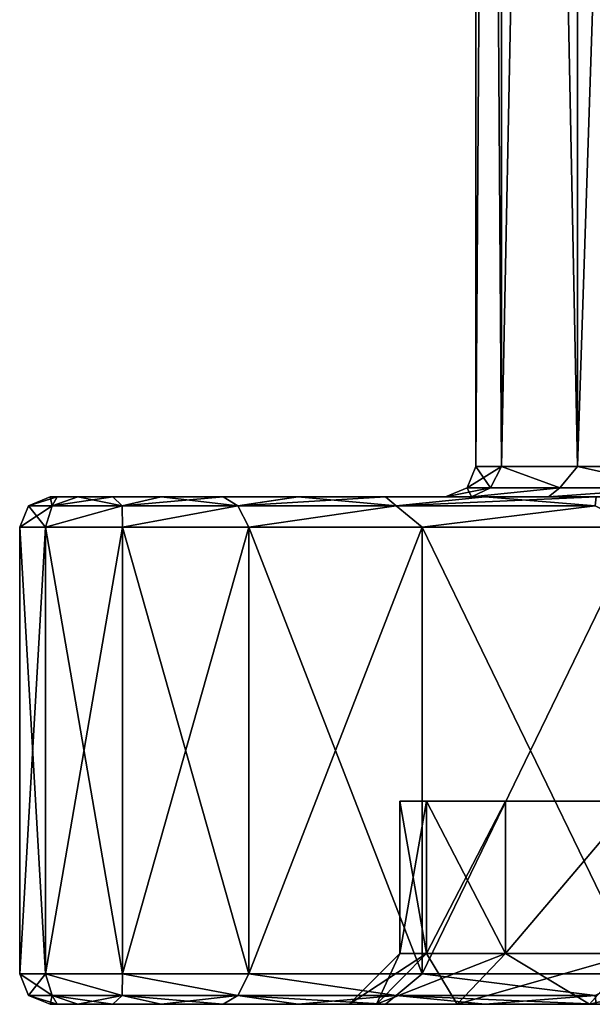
# Model space of a CAD drawing. Header units: millimetres. Extents: x -198 to 325, y 0 to 239.
# Tile 233 of 256: x 275 to 280.65, y 0 to 9.7. Entities that reach past the tile are written whole.
import ezdxf

# ---------------------------------------------------------------- set-up
doc = ezdxf.new("R2010")
doc.units = ezdxf.units.MM
doc.header["$LTSCALE"] = 65.185185
for name, color, linetype in [('2036', 7, 'CONTINUOUS'), ('2037', 7, 'CONTINUOUS'), ('2040', 7, 'CONTINUOUS'), ('2044', 7, 'CONTINUOUS'), ('2046', 7, 'CONTINUOUS'), ('2078', 7, 'CONTINUOUS'), ('2079', 7, 'CONTINUOUS'), ('2080', 7, 'CONTINUOUS'), ('2081', 7, 'CONTINUOUS'), ('2082', 7, 'CONTINUOUS'), ('2083', 7, 'CONTINUOUS'), ('2084', 7, 'CONTINUOUS'), ('2085', 7, 'CONTINUOUS'), ('2086', 7, 'CONTINUOUS'), ('2087', 7, 'CONTINUOUS')]:
    doc.layers.add(name, color=color, linetype=linetype)

msp = doc.modelspace()

# ---------------------------------------------------------------- linework, layer by layer
at = {"layer": '2036', "color": 7, "linetype": 'CONTINUOUS'}
for points in [[(275.3695, 0, 1.8487), (275.3, 0), (278.5181, 0, 3.402), (275.3695, 0, 1.8487)], [(275.3, 0), (275.3695, 0, -1.8488), (278.2504, 0, 0), (275.3, 0)], [(278.5181, 0, 3.402), (275.3, 0), (278.2504, 0, 0), (278.5181, 0, 3.402)], [(275.5752, 0, 3.6772), (275.3695, 0, 1.8487), (278.5181, 0, 3.402), (275.5752, 0, 3.6772)], [(275.3695, 0, -1.8488), (275.5752, 0, -3.6772), (278.5181, 0, -3.402), (275.3695, 0, -1.8488)], [(278.2504, 0, 0), (275.3695, 0, -1.8488), (278.5181, 0, -3.402), (278.2504, 0, 0)], [(275.9184, 0, 5.4905), (275.5752, 0, 3.6772), (279.3146, 0, 6.7203), (275.9184, 0, 5.4905)], [(279.3146, 0, 6.7203), (275.5752, 0, 3.6772), (278.5181, 0, 3.402), (279.3146, 0, 6.7203)], [(275.5752, 0, -3.6772), (275.9184, 0, -5.4906), (278.5181, 0, -3.402), (275.5752, 0, -3.6772)], [(276.3964, 0, 7.2771), (275.9184, 0, 5.4905), (279.3146, 0, 6.7203), (276.3964, 0, 7.2771)], [(275.9184, 0, -5.4906), (276.3964, 0, -7.2772), (279.3146, 0, -6.7203), (275.9184, 0, -5.4906)], [(278.5181, 0, -3.402), (275.9184, 0, -5.4906), (279.3146, 0, -6.7203), (278.5181, 0, -3.402)], [(277.0058, 0, 9.019), (276.3964, 0, 7.2771), (280.6204, 0, 9.8733), (277.0058, 0, 9.019)], [(280.6204, 0, 9.8733), (276.3964, 0, 7.2771), (279.3146, 0, 6.7203), (280.6204, 0, 9.8733)], [(276.3964, 0, -7.2772), (277.0059, 0, -9.0191), (279.3146, 0, -6.7203), (276.3964, 0, -7.2772)], [(277.745, 0, 10.7146), (277.0058, 0, 9.019), (280.6204, 0, 9.8733), (277.745, 0, 10.7146)], [(277.0059, 0, -9.0191), (277.7451, 0, -10.7147), (280.6204, 0, -9.8733), (277.0059, 0, -9.0191)], [(279.3146, 0, -6.7203), (277.0059, 0, -9.0191), (280.6204, 0, -9.8733), (279.3146, 0, -6.7203)], [(278.607, 0, 12.3457), (277.745, 0, 10.7146), (282.4034, 0, 12.7832), (278.607, 0, 12.3457)], [(282.4034, 0, 12.7832), (277.745, 0, 10.7146), (280.6204, 0, 9.8733), (282.4034, 0, 12.7832)], [(277.7451, 0, -10.7147), (278.607, 0, -12.3458), (280.6204, 0, -9.8733), (277.7451, 0, -10.7147)], [(279.591, 0, 13.9124), (278.607, 0, 12.3457), (282.4034, 0, 12.7832), (279.591, 0, 13.9124)], [(278.607, 0, -12.3458), (279.591, 0, -13.9125), (282.4034, 0, -12.7832), (278.607, 0, -12.3458)], [(280.6204, 0, -9.8733), (278.607, 0, -12.3458), (282.4034, 0, -12.7832), (280.6204, 0, -9.8733)], [(280.6862, 0, 15.3966), (279.591, 0, 13.9124), (284.6196, 0, 15.3784), (280.6862, 0, 15.3966)], [(284.6196, 0, 15.3784), (279.591, 0, 13.9124), (282.4034, 0, 12.7832), (284.6196, 0, 15.3784)], [(279.591, 0, -13.9125), (280.6862, 0, -15.3966), (284.6196, 0, -15.3784), (279.591, 0, -13.9125)], [(282.4034, 0, -12.7832), (279.591, 0, -13.9125), (284.6196, 0, -15.3784), (282.4034, 0, -12.7832)]]:
    msp.add_3dface(points, dxfattribs=at)
at = {"layer": '2037', "color": 7, "linetype": 'CONTINUOUS'}
for points in [[(279.2, 5), (279.4553, 5, -3.249), (275.3, 5), (279.2, 5)], [(275.3, 5), (279.4553, 5, -3.249), (275.3695, 5, -1.8488), (275.3, 5)], [(275.3695, 5, 1.8487), (279.2, 5), (275.3, 5), (275.3695, 5, 1.8487)], [(275.3695, 5, -1.8488), (279.4553, 5, -3.249), (275.5752, 5, -3.6772), (275.3695, 5, -1.8488)], [(279.4553, 5, 3.2489), (279.2, 5), (275.3695, 5, 1.8487), (279.4553, 5, 3.2489)], [(275.5752, 5, 3.6772), (279.4553, 5, 3.2489), (275.3695, 5, 1.8487), (275.5752, 5, 3.6772)], [(279.4553, 5, -3.249), (280.2168, 5, -6.4236), (275.5752, 5, -3.6772), (279.4553, 5, -3.249)], [(275.5752, 5, -3.6772), (280.2168, 5, -6.4236), (275.9184, 5, -5.4906), (275.5752, 5, -3.6772)], [(275.9184, 5, 5.4905), (279.4553, 5, 3.2489), (275.5752, 5, 3.6772), (275.9184, 5, 5.4905)], [(275.9184, 5, -5.4906), (280.2168, 5, -6.4236), (276.3964, 5, -7.2772), (275.9184, 5, -5.4906)], [(280.2168, 5, 6.4235), (279.4553, 5, 3.2489), (275.9184, 5, 5.4905), (280.2168, 5, 6.4235)], [(276.3964, 5, 7.2771), (280.2168, 5, 6.4235), (275.9184, 5, 5.4905), (276.3964, 5, 7.2771)], [(280.2168, 5, -6.4236), (281.4657, 5, -9.4402), (276.3964, 5, -7.2772), (280.2168, 5, -6.4236)], [(276.3964, 5, -7.2772), (281.4657, 5, -9.4402), (277.0059, 5, -9.0191), (276.3964, 5, -7.2772)], [(277.0058, 5, 9.019), (280.2168, 5, 6.4235), (276.3964, 5, 7.2771), (277.0058, 5, 9.019)], [(281.4657, 5, 9.4401), (280.2168, 5, 6.4235), (277.0058, 5, 9.019), (281.4657, 5, 9.4401)], [(277.745, 5, 10.7146), (281.4657, 5, 9.4401), (277.0058, 5, 9.019), (277.745, 5, 10.7146)], [(277.0059, 5, -9.0191), (281.4657, 5, -9.4402), (277.7451, 5, -10.7147), (277.0059, 5, -9.0191)], [(283.1711, 5, 12.2239), (281.4657, 5, 9.4401), (277.745, 5, 10.7146), (283.1711, 5, 12.2239)], [(278.607, 5, 12.3457), (283.1711, 5, 12.2239), (277.745, 5, 10.7146), (278.607, 5, 12.3457)], [(281.4657, 5, -9.4402), (283.1712, 5, -12.2239), (277.7451, 5, -10.7147), (281.4657, 5, -9.4402)], [(277.7451, 5, -10.7147), (283.1712, 5, -12.2239), (278.607, 5, -12.3458), (277.7451, 5, -10.7147)], [(283.1712, 5, -12.2239), (285.2911, 5, -14.7065), (278.607, 5, -12.3458), (283.1712, 5, -12.2239)], [(278.607, 5, -12.3458), (285.2911, 5, -14.7065), (279.591, 5, -13.9125), (278.607, 5, -12.3458)], [(279.591, 5, 13.9124), (283.1711, 5, 12.2239), (278.607, 5, 12.3457), (279.591, 5, 13.9124)], [(279.591, 5, -13.9125), (285.2911, 5, -14.7065), (280.6862, 5, -15.3966), (279.591, 5, -13.9125)], [(285.291, 5, 14.7064), (283.1711, 5, 12.2239), (279.591, 5, 13.9124), (285.291, 5, 14.7064)], [(280.6862, 5, 15.3966), (285.291, 5, 14.7064), (279.591, 5, 13.9124), (280.6862, 5, 15.3966)]]:
    msp.add_3dface(points, dxfattribs=at)
at = {"layer": '2040', "color": 7, "linetype": 'CONTINUOUS'}
for points in [[(278.75, 2), (279.0119, 2, -3.3256), (279.0119, 2, 3.3256), (278.75, 2)], [(279.0119, 2, -3.3256), (279.7908, 2, -6.5683), (279.0119, 2, 3.3256), (279.0119, 2, -3.3256)], [(279.0119, 2, 3.3256), (279.7908, 2, -6.5683), (279.7908, 2, 6.5683), (279.0119, 2, 3.3256)], [(279.7908, 2, -6.5683), (281.0671, 2, -9.6486), (279.7908, 2, 6.5683), (279.7908, 2, -6.5683)], [(279.7908, 2, 6.5683), (281.0671, 2, -9.6486), (281.0671, 2, 9.6486), (279.7908, 2, 6.5683)]]:
    msp.add_3dface(points, dxfattribs=at)
at = {"layer": '2044', "color": 7, "linetype": 'CONTINUOUS'}
for points in [[(279.0119, 2, -3.3256), (278.75, 2), (279.0116, 0.5, -3.3243), (279.0119, 2, -3.3256)], [(278.75, 2), (279.0119, 2, 3.3256), (278.75, 0.5, 0), (278.75, 2)], [(279.0116, 0.5, -3.3243), (278.75, 2), (278.75, 0.5, 0), (279.0116, 0.5, -3.3243)], [(278.75, 0.5, 0), (279.0119, 2, 3.3256), (279.0116, 0.5, 3.3243), (278.75, 0.5, 0)], [(279.7901, 0.5, -6.5667), (279.0119, 2, -3.3256), (279.0116, 0.5, -3.3243), (279.7901, 0.5, -6.5667)], [(279.0119, 2, 3.3256), (279.7908, 2, 6.5683), (279.0116, 0.5, 3.3243), (279.0119, 2, 3.3256)], [(279.0116, 0.5, 3.3243), (279.7908, 2, 6.5683), (279.7901, 0.5, 6.5667), (279.0116, 0.5, 3.3243)], [(279.7908, 2, -6.5683), (279.0119, 2, -3.3256), (279.7901, 0.5, -6.5667), (279.7908, 2, -6.5683)], [(281.0671, 2, -9.6486), (279.7908, 2, -6.5683), (279.7901, 0.5, -6.5667), (281.0671, 2, -9.6486)], [(281.0662, 0.5, -9.6474), (281.0671, 2, -9.6486), (279.7901, 0.5, -6.5667), (281.0662, 0.5, -9.6474)], [(279.7908, 2, 6.5683), (281.0671, 2, 9.6486), (279.7901, 0.5, 6.5667), (279.7908, 2, 6.5683)], [(279.7901, 0.5, 6.5667), (281.0671, 2, 9.6486), (281.0662, 0.5, 9.6474), (279.7901, 0.5, 6.5667)]]:
    msp.add_3dface(points, dxfattribs=at)
at = {"layer": '2046', "color": 7, "linetype": 'CONTINUOUS'}
for points in [[(278.5181, 0, 3.402), (278.2504, 0, 0), (279.0116, 0.5, 3.3243), (278.5181, 0, 3.402)], [(278.2504, 0, 0), (278.5181, 0, -3.402), (278.75, 0.5, 0), (278.2504, 0, 0)], [(278.2504, 0, 0), (278.75, 0.5, 0), (279.0116, 0.5, 3.3243), (278.2504, 0, 0)], [(279.3146, 0, 6.7203), (278.5181, 0, 3.402), (279.7901, 0.5, 6.5667), (279.3146, 0, 6.7203)], [(278.5181, 0, 3.402), (279.0116, 0.5, 3.3243), (279.7901, 0.5, 6.5667), (278.5181, 0, 3.402)], [(278.5181, 0, -3.402), (279.3146, 0, -6.7203), (279.0116, 0.5, -3.3243), (278.5181, 0, -3.402)], [(278.5181, 0, -3.402), (279.0116, 0.5, -3.3243), (278.75, 0.5, 0), (278.5181, 0, -3.402)], [(279.3146, 0, -6.7203), (279.7901, 0.5, -6.5667), (279.0116, 0.5, -3.3243), (279.3146, 0, -6.7203)], [(280.6204, 0, 9.8733), (279.3146, 0, 6.7203), (281.0662, 0.5, 9.6474), (280.6204, 0, 9.8733)], [(279.3146, 0, 6.7203), (279.7901, 0.5, 6.5667), (281.0662, 0.5, 9.6474), (279.3146, 0, 6.7203)], [(279.3146, 0, -6.7203), (280.6204, 0, -9.8733), (279.7901, 0.5, -6.5667), (279.3146, 0, -6.7203)], [(280.6204, 0, -9.8733), (281.0662, 0.5, -9.6474), (279.7901, 0.5, -6.5667), (280.6204, 0, -9.8733)], [(282.4034, 0, 12.7832), (280.6204, 0, 9.8733), (282.8085, 0.5, 12.4905), (282.4034, 0, 12.7832)], [(280.6204, 0, 9.8733), (281.0662, 0.5, 9.6474), (282.8085, 0.5, 12.4905), (280.6204, 0, 9.8733)], [(280.6204, 0, -9.8733), (282.4034, 0, -12.7832), (281.0662, 0.5, -9.6474), (280.6204, 0, -9.8733)]]:
    msp.add_3dface(points, dxfattribs=at)
at = {"layer": '2078', "color": 7, "linetype": 'CONTINUOUS'}
for points in [[(279.5, 42.7), (279.7524, 42.7, -3.2069), (279.5, 5.3), (279.5, 42.7)], [(279.5, 5.3), (279.7524, 42.7, -3.2069), (279.7524, 5.3, -3.2069), (279.5, 5.3)], [(279.7524, 42.7, -3.2069), (280.5033, 42.7, -6.3348), (279.7524, 5.3, -3.2069), (279.7524, 42.7, -3.2069)], [(279.7524, 5.3, -3.2069), (280.5033, 42.7, -6.3348), (280.5033, 5.3, -6.3348), (279.7524, 5.3, -3.2069)], [(280.5033, 42.7, -6.3348), (281.7344, 42.7, -9.3068), (280.5033, 5.3, -6.3348), (280.5033, 42.7, -6.3348)], [(280.5033, 5.3, -6.3348), (281.7344, 42.7, -9.3068), (281.7344, 5.3, -9.3068), (280.5033, 5.3, -6.3348)]]:
    msp.add_3dface(points, dxfattribs=at)
at = {"layer": '2079', "color": 7, "linetype": 'CONTINUOUS'}
for points in [[(279.5, 42.7), (279.5, 5.3), (279.7524, 5.3, 3.2069), (279.5, 42.7)], [(279.7524, 42.7, 3.2069), (279.5, 42.7), (279.7524, 5.3, 3.2069), (279.7524, 42.7, 3.2069)], [(280.5033, 42.7, 6.3348), (279.7524, 42.7, 3.2069), (280.5033, 5.3, 6.3348), (280.5033, 42.7, 6.3348)], [(280.5033, 5.3, 6.3348), (279.7524, 42.7, 3.2069), (279.7524, 5.3, 3.2069), (280.5033, 5.3, 6.3348)], [(281.7344, 42.7, 9.3068), (280.5033, 42.7, 6.3348), (281.7344, 5.3, 9.3068), (281.7344, 42.7, 9.3068)], [(281.7344, 5.3, 9.3068), (280.5033, 42.7, 6.3348), (280.5033, 5.3, 6.3348), (281.7344, 5.3, 9.3068)]]:
    msp.add_3dface(points, dxfattribs=at)
at = {"layer": '2080', "color": 7, "linetype": 'CONTINUOUS'}
for points in [[(275, 4.7), (275.2545, 4.7, -3.5579), (275, 0.3), (275, 4.7)], [(275, 0.3), (275.2545, 4.7, -3.5579), (275.2545, 0.3, -3.5579), (275, 0.3)], [(275.2545, 4.7, -3.5579), (276.0127, 4.7, -7.0433), (275.2545, 0.3, -3.5579), (275.2545, 4.7, -3.5579)], [(275.2545, 0.3, -3.5579), (276.0127, 4.7, -7.0433), (276.0127, 0.3, -7.0433), (275.2545, 0.3, -3.5579)], [(276.0127, 4.7, -7.0433), (277.2592, 4.7, -10.3854), (276.0127, 0.3, -7.0433), (276.0127, 4.7, -7.0433)], [(276.0127, 0.3, -7.0433), (277.2592, 4.7, -10.3854), (277.2592, 0.3, -10.3854), (276.0127, 0.3, -7.0433)], [(277.2592, 4.7, -10.3854), (278.9686, 4.7, -13.516), (277.2592, 0.3, -10.3854), (277.2592, 4.7, -10.3854)], [(277.2592, 0.3, -10.3854), (278.9686, 4.7, -13.516), (278.9686, 0.3, -13.516), (277.2592, 0.3, -10.3854)], [(278.9686, 4.7, -13.516), (281.1062, 4.7, -16.3715), (278.9686, 0.3, -13.516), (278.9686, 4.7, -13.516)], [(278.9686, 0.3, -13.516), (281.1062, 4.7, -16.3715), (281.1062, 0.3, -16.3715), (278.9686, 0.3, -13.516)]]:
    msp.add_3dface(points, dxfattribs=at)
at = {"layer": '2081', "color": 7, "linetype": 'CONTINUOUS'}
for points in [[(275, 4.7), (275, 0.3), (275.2545, 0.3, 3.5579), (275, 4.7)], [(275.2545, 4.7, 3.5579), (275, 4.7), (275.2545, 0.3, 3.5579), (275.2545, 4.7, 3.5579)], [(276.0127, 4.7, 7.0433), (275.2545, 4.7, 3.5579), (276.0127, 0.3, 7.0433), (276.0127, 4.7, 7.0433)], [(276.0127, 0.3, 7.0433), (275.2545, 4.7, 3.5579), (275.2545, 0.3, 3.5579), (276.0127, 0.3, 7.0433)], [(277.2592, 4.7, 10.3854), (276.0127, 4.7, 7.0433), (277.2592, 0.3, 10.3854), (277.2592, 4.7, 10.3854)], [(277.2592, 0.3, 10.3854), (276.0127, 4.7, 7.0433), (276.0127, 0.3, 7.0433), (277.2592, 0.3, 10.3854)], [(278.9686, 4.7, 13.516), (277.2592, 4.7, 10.3854), (278.9686, 0.3, 13.516), (278.9686, 4.7, 13.516)], [(278.9686, 0.3, 13.516), (277.2592, 4.7, 10.3854), (277.2592, 0.3, 10.3854), (278.9686, 0.3, 13.516)], [(281.1062, 4.7, 16.3715), (278.9686, 4.7, 13.516), (281.1062, 0.3, 16.3715), (281.1062, 4.7, 16.3715)], [(281.1062, 0.3, 16.3715), (278.9686, 4.7, 13.516), (278.9686, 0.3, 13.516), (281.1062, 0.3, 16.3715)]]:
    msp.add_3dface(points, dxfattribs=at)
at = {"layer": '2082', "color": 7, "linetype": 'CONTINUOUS'}
for points in [[(275.3199, 4.9121, 3.3922), (275.3, 5), (275.0879, 4.9121), (275.3199, 4.9121, 3.3922)], [(275.3695, 5, 1.8487), (275.3, 5), (275.3199, 4.9121, 3.3922), (275.3695, 5, 1.8487)], [(275.5752, 5, 3.6772), (275.3695, 5, 1.8487), (275.3199, 4.9121, 3.3922), (275.5752, 5, 3.6772)], [(276.0117, 4.9121, 6.7212), (275.5752, 5, 3.6772), (275.3199, 4.9121, 3.3922), (276.0117, 4.9121, 6.7212)], [(275.9184, 5, 5.4905), (275.5752, 5, 3.6772), (276.0117, 4.9121, 6.7212), (275.9184, 5, 5.4905)], [(276.3964, 5, 7.2771), (275.9184, 5, 5.4905), (276.0117, 4.9121, 6.7212), (276.3964, 5, 7.2771)], [(277.1503, 4.9121, 9.925), (276.3964, 5, 7.2771), (276.0117, 4.9121, 6.7212), (277.1503, 4.9121, 9.925)], [(277.0058, 5, 9.019), (276.3964, 5, 7.2771), (277.1503, 4.9121, 9.925), (277.0058, 5, 9.019)], [(277.745, 5, 10.7146), (277.0058, 5, 9.019), (277.1503, 4.9121, 9.925), (277.745, 5, 10.7146)], [(278.7146, 4.9121, 12.9439), (277.745, 5, 10.7146), (277.1503, 4.9121, 9.925), (278.7146, 4.9121, 12.9439)], [(278.607, 5, 12.3457), (277.745, 5, 10.7146), (278.7146, 4.9121, 12.9439), (278.607, 5, 12.3457)], [(279.591, 5, 13.9124), (278.607, 5, 12.3457), (278.7146, 4.9121, 12.9439), (279.591, 5, 13.9124)], [(280.6754, 4.9121, 15.7217), (279.591, 5, 13.9124), (278.7146, 4.9121, 12.9439), (280.6754, 4.9121, 15.7217)], [(280.6862, 5, 15.3966), (279.591, 5, 13.9124), (280.6754, 4.9121, 15.7217), (280.6862, 5, 15.3966)], [(275, 4.7), (275.2545, 4.7, 3.5579), (275.0879, 4.9121), (275, 4.7)], [(275.2545, 4.7, 3.5579), (275.3199, 4.9121, 3.3922), (275.0879, 4.9121), (275.2545, 4.7, 3.5579)], [(275.2545, 4.7, 3.5579), (276.0127, 4.7, 7.0433), (276.0117, 4.9121, 6.7212), (275.2545, 4.7, 3.5579)], [(275.2545, 4.7, 3.5579), (276.0117, 4.9121, 6.7212), (275.3199, 4.9121, 3.3922), (275.2545, 4.7, 3.5579)], [(276.0127, 4.7, 7.0433), (277.1503, 4.9121, 9.925), (276.0117, 4.9121, 6.7212), (276.0127, 4.7, 7.0433)], [(276.0127, 4.7, 7.0433), (277.2592, 4.7, 10.3854), (277.1503, 4.9121, 9.925), (276.0127, 4.7, 7.0433)], [(277.2592, 4.7, 10.3854), (278.7146, 4.9121, 12.9439), (277.1503, 4.9121, 9.925), (277.2592, 4.7, 10.3854)], [(277.2592, 4.7, 10.3854), (278.9686, 4.7, 13.516), (278.7146, 4.9121, 12.9439), (277.2592, 4.7, 10.3854)], [(278.9686, 4.7, 13.516), (280.6754, 4.9121, 15.7217), (278.7146, 4.9121, 12.9439), (278.9686, 4.7, 13.516)], [(278.9686, 4.7, 13.516), (281.1062, 4.7, 16.3715), (280.6754, 4.9121, 15.7217), (278.9686, 4.7, 13.516)]]:
    msp.add_3dface(points, dxfattribs=at)
at = {"layer": '2083', "color": 7, "linetype": 'CONTINUOUS'}
for points in [[(275.3, 5), (275.3695, 5, -1.8488), (275.0879, 4.9121), (275.3, 5)], [(275.0879, 4.9121), (275.3695, 5, -1.8488), (275.3199, 4.9121, -3.3922), (275.0879, 4.9121)], [(275.3695, 5, -1.8488), (275.5752, 5, -3.6772), (275.3199, 4.9121, -3.3922), (275.3695, 5, -1.8488)], [(275.5752, 5, -3.6772), (275.9184, 5, -5.4906), (275.3199, 4.9121, -3.3922), (275.5752, 5, -3.6772)], [(275.3199, 4.9121, -3.3922), (275.9184, 5, -5.4906), (276.0117, 4.9121, -6.7212), (275.3199, 4.9121, -3.3922)], [(275.9184, 5, -5.4906), (276.3964, 5, -7.2772), (276.0117, 4.9121, -6.7212), (275.9184, 5, -5.4906)], [(276.3964, 5, -7.2772), (277.0059, 5, -9.0191), (276.0117, 4.9121, -6.7212), (276.3964, 5, -7.2772)], [(276.0117, 4.9121, -6.7212), (277.0059, 5, -9.0191), (277.1503, 4.9121, -9.925), (276.0117, 4.9121, -6.7212)], [(277.0059, 5, -9.0191), (277.7451, 5, -10.7147), (277.1503, 4.9121, -9.925), (277.0059, 5, -9.0191)], [(277.7451, 5, -10.7147), (278.607, 5, -12.3458), (277.1503, 4.9121, -9.925), (277.7451, 5, -10.7147)], [(277.1503, 4.9121, -9.925), (278.607, 5, -12.3458), (278.7146, 4.9121, -12.9439), (277.1503, 4.9121, -9.925)], [(278.607, 5, -12.3458), (279.591, 5, -13.9125), (278.7146, 4.9121, -12.9439), (278.607, 5, -12.3458)], [(279.591, 5, -13.9125), (280.6862, 5, -15.3966), (278.7146, 4.9121, -12.9439), (279.591, 5, -13.9125)], [(278.7146, 4.9121, -12.9439), (280.6862, 5, -15.3966), (280.6754, 4.9121, -15.7217), (278.7146, 4.9121, -12.9439)], [(275.2545, 4.7, -3.5579), (275, 4.7), (275.3199, 4.9121, -3.3922), (275.2545, 4.7, -3.5579)], [(275, 4.7), (275.0879, 4.9121), (275.3199, 4.9121, -3.3922), (275, 4.7)], [(276.0127, 4.7, -7.0433), (275.2545, 4.7, -3.5579), (276.0117, 4.9121, -6.7212), (276.0127, 4.7, -7.0433)], [(275.2545, 4.7, -3.5579), (275.3199, 4.9121, -3.3922), (276.0117, 4.9121, -6.7212), (275.2545, 4.7, -3.5579)], [(276.0127, 4.7, -7.0433), (276.0117, 4.9121, -6.7212), (277.1503, 4.9121, -9.925), (276.0127, 4.7, -7.0433)], [(277.2592, 4.7, -10.3854), (276.0127, 4.7, -7.0433), (277.1503, 4.9121, -9.925), (277.2592, 4.7, -10.3854)], [(277.2592, 4.7, -10.3854), (277.1503, 4.9121, -9.925), (278.7146, 4.9121, -12.9439), (277.2592, 4.7, -10.3854)], [(278.9686, 4.7, -13.516), (277.2592, 4.7, -10.3854), (278.7146, 4.9121, -12.9439), (278.9686, 4.7, -13.516)], [(278.9686, 4.7, -13.516), (278.7146, 4.9121, -12.9439), (280.6754, 4.9121, -15.7217), (278.9686, 4.7, -13.516)], [(281.1062, 4.7, -16.3715), (278.9686, 4.7, -13.516), (280.6754, 4.9121, -15.7217), (281.1062, 4.7, -16.3715)]]:
    msp.add_3dface(points, dxfattribs=at)
at = {"layer": '2084', "color": 7, "linetype": 'CONTINUOUS'}
for points in [[(275.2545, 0.3, 3.5579), (275, 0.3), (275.3199, 0.0879, 3.3922), (275.2545, 0.3, 3.5579)], [(275, 0.3), (275.0879, 0.0879), (275.3199, 0.0879, 3.3922), (275, 0.3)], [(276.0127, 0.3, 7.0433), (275.2545, 0.3, 3.5579), (276.0117, 0.0879, 6.7212), (276.0127, 0.3, 7.0433)], [(275.2545, 0.3, 3.5579), (275.3199, 0.0879, 3.3922), (276.0117, 0.0879, 6.7212), (275.2545, 0.3, 3.5579)], [(276.0127, 0.3, 7.0433), (276.0117, 0.0879, 6.7212), (277.1503, 0.0879, 9.925), (276.0127, 0.3, 7.0433)], [(277.2592, 0.3, 10.3854), (276.0127, 0.3, 7.0433), (277.1503, 0.0879, 9.925), (277.2592, 0.3, 10.3854)], [(277.2592, 0.3, 10.3854), (277.1503, 0.0879, 9.925), (278.7146, 0.0879, 12.9439), (277.2592, 0.3, 10.3854)], [(278.9686, 0.3, 13.516), (277.2592, 0.3, 10.3854), (278.7146, 0.0879, 12.9439), (278.9686, 0.3, 13.516)], [(278.9686, 0.3, 13.516), (278.7146, 0.0879, 12.9439), (280.6754, 0.0879, 15.7217), (278.9686, 0.3, 13.516)], [(281.1062, 0.3, 16.3715), (278.9686, 0.3, 13.516), (280.6754, 0.0879, 15.7217), (281.1062, 0.3, 16.3715)], [(275.3, 0), (275.3695, 0, 1.8487), (275.0879, 0.0879), (275.3, 0)], [(275.0879, 0.0879), (275.3695, 0, 1.8487), (275.3199, 0.0879, 3.3922), (275.0879, 0.0879)], [(275.3695, 0, 1.8487), (275.5752, 0, 3.6772), (275.3199, 0.0879, 3.3922), (275.3695, 0, 1.8487)], [(275.5752, 0, 3.6772), (275.9184, 0, 5.4905), (275.3199, 0.0879, 3.3922), (275.5752, 0, 3.6772)], [(275.3199, 0.0879, 3.3922), (275.9184, 0, 5.4905), (276.0117, 0.0879, 6.7212), (275.3199, 0.0879, 3.3922)], [(275.9184, 0, 5.4905), (276.3964, 0, 7.2771), (276.0117, 0.0879, 6.7212), (275.9184, 0, 5.4905)], [(276.3964, 0, 7.2771), (277.0058, 0, 9.019), (276.0117, 0.0879, 6.7212), (276.3964, 0, 7.2771)], [(276.0117, 0.0879, 6.7212), (277.0058, 0, 9.019), (277.1503, 0.0879, 9.925), (276.0117, 0.0879, 6.7212)], [(277.0058, 0, 9.019), (277.745, 0, 10.7146), (277.1503, 0.0879, 9.925), (277.0058, 0, 9.019)], [(277.745, 0, 10.7146), (278.607, 0, 12.3457), (277.1503, 0.0879, 9.925), (277.745, 0, 10.7146)], [(277.1503, 0.0879, 9.925), (278.607, 0, 12.3457), (278.7146, 0.0879, 12.9439), (277.1503, 0.0879, 9.925)], [(278.607, 0, 12.3457), (279.591, 0, 13.9124), (278.7146, 0.0879, 12.9439), (278.607, 0, 12.3457)], [(279.591, 0, 13.9124), (280.6862, 0, 15.3966), (278.7146, 0.0879, 12.9439), (279.591, 0, 13.9124)], [(278.7146, 0.0879, 12.9439), (280.6862, 0, 15.3966), (280.6754, 0.0879, 15.7217), (278.7146, 0.0879, 12.9439)]]:
    msp.add_3dface(points, dxfattribs=at)
at = {"layer": '2085', "color": 7, "linetype": 'CONTINUOUS'}
for points in [[(275, 0.3), (275.2545, 0.3, -3.5579), (275.0879, 0.0879), (275, 0.3)], [(275.0879, 0.0879), (275.2545, 0.3, -3.5579), (275.3199, 0.0879, -3.3922), (275.0879, 0.0879)], [(275.2545, 0.3, -3.5579), (276.0127, 0.3, -7.0433), (276.0117, 0.0879, -6.7212), (275.2545, 0.3, -3.5579)], [(275.2545, 0.3, -3.5579), (276.0117, 0.0879, -6.7212), (275.3199, 0.0879, -3.3922), (275.2545, 0.3, -3.5579)], [(276.0127, 0.3, -7.0433), (277.1503, 0.0879, -9.925), (276.0117, 0.0879, -6.7212), (276.0127, 0.3, -7.0433)], [(276.0127, 0.3, -7.0433), (277.2592, 0.3, -10.3854), (277.1503, 0.0879, -9.925), (276.0127, 0.3, -7.0433)], [(277.2592, 0.3, -10.3854), (278.7146, 0.0879, -12.9439), (277.1503, 0.0879, -9.925), (277.2592, 0.3, -10.3854)], [(277.2592, 0.3, -10.3854), (278.9686, 0.3, -13.516), (278.7146, 0.0879, -12.9439), (277.2592, 0.3, -10.3854)], [(278.9686, 0.3, -13.516), (280.6754, 0.0879, -15.7217), (278.7146, 0.0879, -12.9439), (278.9686, 0.3, -13.516)], [(278.9686, 0.3, -13.516), (281.1062, 0.3, -16.3715), (280.6754, 0.0879, -15.7217), (278.9686, 0.3, -13.516)], [(275.3, 0), (275.0879, 0.0879), (275.3199, 0.0879, -3.3922), (275.3, 0)], [(275.3695, 0, -1.8488), (275.3, 0), (275.3199, 0.0879, -3.3922), (275.3695, 0, -1.8488)], [(275.5752, 0, -3.6772), (275.3695, 0, -1.8488), (275.3199, 0.0879, -3.3922), (275.5752, 0, -3.6772)], [(276.0117, 0.0879, -6.7212), (275.5752, 0, -3.6772), (275.3199, 0.0879, -3.3922), (276.0117, 0.0879, -6.7212)], [(275.9184, 0, -5.4906), (275.5752, 0, -3.6772), (276.0117, 0.0879, -6.7212), (275.9184, 0, -5.4906)], [(276.3964, 0, -7.2772), (275.9184, 0, -5.4906), (276.0117, 0.0879, -6.7212), (276.3964, 0, -7.2772)], [(277.1503, 0.0879, -9.925), (276.3964, 0, -7.2772), (276.0117, 0.0879, -6.7212), (277.1503, 0.0879, -9.925)], [(277.0059, 0, -9.0191), (276.3964, 0, -7.2772), (277.1503, 0.0879, -9.925), (277.0059, 0, -9.0191)], [(277.7451, 0, -10.7147), (277.0059, 0, -9.0191), (277.1503, 0.0879, -9.925), (277.7451, 0, -10.7147)], [(278.7146, 0.0879, -12.9439), (277.7451, 0, -10.7147), (277.1503, 0.0879, -9.925), (278.7146, 0.0879, -12.9439)], [(278.607, 0, -12.3458), (277.7451, 0, -10.7147), (278.7146, 0.0879, -12.9439), (278.607, 0, -12.3458)], [(279.591, 0, -13.9125), (278.607, 0, -12.3458), (278.7146, 0.0879, -12.9439), (279.591, 0, -13.9125)], [(280.6754, 0.0879, -15.7217), (279.591, 0, -13.9125), (278.7146, 0.0879, -12.9439), (280.6754, 0.0879, -15.7217)], [(280.6862, 0, -15.3966), (279.591, 0, -13.9125), (280.6754, 0.0879, -15.7217), (280.6862, 0, -15.3966)]]:
    msp.add_3dface(points, dxfattribs=at)
at = {"layer": '2086', "color": 7, "linetype": 'CONTINUOUS'}
for points in [[(279.5, 5.3), (279.4121, 5.0879), (279.6421, 5.0879, 3.0685), (279.5, 5.3)], [(279.7524, 5.3, 3.2069), (279.5, 5.3), (279.6421, 5.0879, 3.0685), (279.7524, 5.3, 3.2069)], [(279.7524, 5.3, 3.2069), (279.6421, 5.0879, 3.0685), (280.3268, 5.0879, 6.0684), (279.7524, 5.3, 3.2069)], [(280.5033, 5.3, 6.3348), (279.7524, 5.3, 3.2069), (280.3268, 5.0879, 6.0684), (280.5033, 5.3, 6.3348)], [(280.5033, 5.3, 6.3348), (280.3268, 5.0879, 6.0684), (281.451, 5.0879, 8.9327), (280.5033, 5.3, 6.3348)], [(281.7344, 5.3, 9.3068), (280.5033, 5.3, 6.3348), (281.451, 5.0879, 8.9327), (281.7344, 5.3, 9.3068)], [(279.2, 5), (279.4553, 5, 3.2489), (279.4121, 5.0879), (279.2, 5)], [(279.4121, 5.0879), (279.4553, 5, 3.2489), (279.6421, 5.0879, 3.0685), (279.4121, 5.0879)], [(279.4553, 5, 3.2489), (280.2168, 5, 6.4235), (280.3268, 5.0879, 6.0684), (279.4553, 5, 3.2489)], [(279.6421, 5.0879, 3.0685), (279.4553, 5, 3.2489), (280.3268, 5.0879, 6.0684), (279.6421, 5.0879, 3.0685)], [(280.2168, 5, 6.4235), (281.4657, 5, 9.4401), (281.451, 5.0879, 8.9327), (280.2168, 5, 6.4235)], [(280.3268, 5.0879, 6.0684), (280.2168, 5, 6.4235), (281.451, 5.0879, 8.9327), (280.3268, 5.0879, 6.0684)]]:
    msp.add_3dface(points, dxfattribs=at)
at = {"layer": '2087', "color": 7, "linetype": 'CONTINUOUS'}
for points in [[(279.5, 5.3), (279.7524, 5.3, -3.2069), (279.4121, 5.0879), (279.5, 5.3)], [(279.4121, 5.0879), (279.7524, 5.3, -3.2069), (279.6421, 5.0879, -3.0685), (279.4121, 5.0879)], [(279.7524, 5.3, -3.2069), (280.3268, 5.0879, -6.0684), (279.6421, 5.0879, -3.0685), (279.7524, 5.3, -3.2069)], [(279.7524, 5.3, -3.2069), (280.5033, 5.3, -6.3348), (280.3268, 5.0879, -6.0684), (279.7524, 5.3, -3.2069)], [(280.5033, 5.3, -6.3348), (281.451, 5.0879, -8.9327), (280.3268, 5.0879, -6.0684), (280.5033, 5.3, -6.3348)], [(280.5033, 5.3, -6.3348), (281.7344, 5.3, -9.3068), (281.451, 5.0879, -8.9327), (280.5033, 5.3, -6.3348)], [(279.4553, 5, -3.249), (279.2, 5), (279.6421, 5.0879, -3.0685), (279.4553, 5, -3.249)], [(279.2, 5), (279.4121, 5.0879), (279.6421, 5.0879, -3.0685), (279.2, 5)], [(280.2168, 5, -6.4236), (279.4553, 5, -3.249), (280.3268, 5.0879, -6.0684), (280.2168, 5, -6.4236)], [(280.3268, 5.0879, -6.0684), (279.4553, 5, -3.249), (279.6421, 5.0879, -3.0685), (280.3268, 5.0879, -6.0684)], [(281.4657, 5, -9.4402), (280.2168, 5, -6.4236), (281.451, 5.0879, -8.9327), (281.4657, 5, -9.4402)], [(281.451, 5.0879, -8.9327), (280.2168, 5, -6.4236), (280.3268, 5.0879, -6.0684), (281.451, 5.0879, -8.9327)]]:
    msp.add_3dface(points, dxfattribs=at)

doc.saveas('drawing.dxf')
